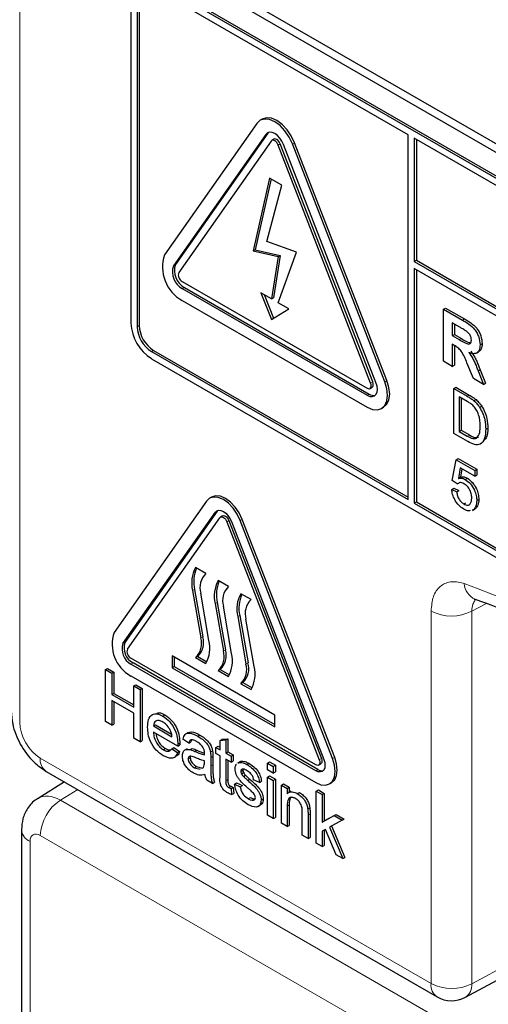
# Paper-space layout 'Blatt2' of a CAD drawing. Header units: millimetres. Extents: x 5 to 418, y 2 to 292.
# Tile 22 of 103: x 116.44 to 119.12, y 181.94 to 187.59. Entities that reach past the tile are written whole.
import ezdxf

# ---------------------------------------------------------------- set-up
doc = ezdxf.new("R2010")
doc.units = ezdxf.units.MM

psp = doc.layouts.new('Blatt2')

# ---------------------------------------------------------------- linework, layer by layer
at = {"color": 7, "linetype": 'Continuous', "lineweight": 18}
for p, q in [((116.4354, 194.942), (116.4354, 183.5556)), ((117.8477, 186.9343), (117.8595, 186.9411)), ((117.9192, 186.8727), (117.931, 186.8795)), ((118.0008, 186.88), (118.0126, 186.8868)), ((117.3174, 186.1798), (117.3292, 186.1866)), ((117.3684, 186.0483), (117.3802, 186.0551)), ((118.977, 185.8674), (118.9888, 185.8742)), ((117.1092, 185.8297), (117.121, 185.8365)), ((118.9582, 185.7554), (118.97, 185.7622)), ((117.1917, 185.6868), (117.2035, 185.6936)), ((118.5312, 185.5131), (118.543, 185.5199)), ((118.4495, 185.5058), (118.4613, 185.5126)), ((118.4291, 185.4359), (118.4409, 185.4428)), ((119.0029, 185.4305), (119.0147, 185.4373)), ((119.0041, 185.2011), (119.0159, 185.2079)), ((117.5582, 184.7641), (117.57, 184.7709)), ((117.6246, 184.7088), (117.6363, 184.7156)), ((117.7011, 184.7157), (117.7129, 184.7225)), ((117.4391, 184.3206), (117.4273, 184.3138)), ((117.5687, 184.2458), (117.557, 184.239)), ((119.1135, 184.2404), (119.0301, 184.1953)), ((117.6984, 184.171), (117.6866, 184.1642)), ((118.7965, 182.0565), (118.7965, 184.1965)), ((119.0301, 184.1953), (119.0301, 182.0553)), ((117.4863, 184.0485), (117.4745, 184.0417)), ((117.0279, 184.0096), (117.0397, 184.0164)), ((117.6159, 183.9737), (117.6042, 183.9669)), ((117.0738, 183.8912), (117.0856, 183.898)), ((117.7456, 183.8989), (117.7338, 183.8921)), ((117.4404, 183.3901), (117.4522, 183.3969)), ((116.5532, 183.3515), (118.7965, 182.0565)), ((117.5319, 183.3535), (117.5437, 183.3603)), ((117.5319, 183.3067), (117.5437, 183.3135)), ((118.1549, 183.342), (118.1667, 183.3488)), ((118.2314, 183.3488), (118.2432, 183.3556)), ((118.1345, 183.2789), (118.1463, 183.2857)), ((117.6184, 183.2219), (117.6301, 183.2287)), ((116.7682, 183.1711), (116.6692, 183.1099)), ((116.6692, 183.1099), (118.9828, 181.7742)), ((117.9707, 183.0757), (117.9825, 183.0825)), ((118.0904, 183.0232), (118.1021, 183.03)), ((116.4945, 182.8729), (116.4945, 180.5968)), ((118.8081, 181.6053), (116.5534, 182.9069)), ((119.0301, 182.0553), (119.6546, 182.3911))]:
    psp.add_line(p, q, dxfattribs=at)
at = {"color": 7, "linetype": 'Continuous', "lineweight": 25}
for p, q in [((117.2161, 188.0076), (123.1086, 184.6059)), ((117.174, 187.9833), (123.1255, 184.5476)), ((123.0842, 184.4217), (117.1917, 187.8234)), ((118.6648, 186.9322), (117.1917, 187.7826)), ((123.096, 184.4285), (117.2035, 187.8302)), ((117.0738, 187.7554), (117.0738, 185.8501)), ((117.1092, 187.735), (117.1092, 185.8297)), ((117.121, 187.7418), (117.121, 185.8365)), ((117.7967, 186.9978), (117.2664, 186.2433)), ((117.8272, 187.022), (117.8155, 187.0152)), ((117.8477, 186.9343), (117.3174, 186.1798)), ((117.8595, 186.9411), (117.3292, 186.1866)), ((117.8634, 186.9457), (117.8595, 186.9411)), ((117.8784, 186.8963), (117.348, 186.1417)), ((117.8939, 186.9065), (117.8821, 186.8997)), ((118.4613, 185.5126), (117.931, 186.8795)), ((118.5312, 185.5131), (118.0008, 186.88)), ((118.543, 185.5199), (118.0126, 186.8868)), ((118.6648, 184.8364), (118.6648, 186.9322)), ((118.7002, 186.9118), (118.7002, 186.2042)), ((123.0842, 184.3809), (118.7002, 186.9118)), ((118.712, 186.905), (118.712, 186.211)), ((118.4495, 185.5058), (117.9192, 186.8727)), ((118.4801, 185.5086), (117.9498, 186.8754)), ((117.8693, 186.6837), (117.7748, 186.2648)), ((117.8784, 186.6785), (117.7866, 186.2716)), ((117.9395, 186.6432), (117.8693, 186.6837)), ((117.8544, 186.3189), (117.9395, 186.6432)), ((118.0242, 186.2577), (117.8544, 186.3189)), ((117.7748, 186.2648), (117.7866, 186.2716)), ((117.7748, 186.2648), (117.9192, 186.2325)), ((117.7866, 186.2716), (117.931, 186.2393)), ((117.9192, 185.9671), (118.0242, 186.2577)), ((117.9192, 186.2325), (117.8806, 185.9894)), ((117.931, 186.2393), (117.8924, 185.9962)), ((117.9192, 186.2325), (117.931, 186.2393)), ((118.7002, 186.2042), (118.712, 186.211)), ((118.7002, 186.2042), (123.1667, 183.6257)), ((118.712, 186.211), (123.1667, 183.6393)), ((123.1667, 183.5849), (118.7002, 186.1634)), ((118.7002, 186.1634), (118.7002, 184.816)), ((118.712, 186.1566), (118.712, 184.8228)), ((117.3684, 186.0891), (118.4291, 185.4768)), ((117.3684, 186.0483), (118.4291, 185.4359)), ((117.3802, 186.0551), (118.4409, 185.4428)), ((117.3684, 185.9802), (118.4291, 185.3679)), ((117.8806, 185.9894), (117.8197, 186.0245)), ((117.8197, 186.0245), (117.8806, 185.8709)), ((117.8385, 186.0137), (117.8922, 185.8781)), ((117.8806, 185.9894), (117.8924, 185.9962)), ((117.8806, 185.8709), (117.9801, 185.9319)), ((117.9801, 185.9319), (117.9192, 185.9671)), ((118.8682, 185.9302), (118.88, 185.937)), ((118.8682, 185.6308), (118.8682, 185.9302)), ((118.8682, 185.9302), (118.977, 185.8674)), ((118.88, 185.937), (118.9888, 185.8742)), ((118.9604, 185.827), (118.918, 185.8515)), ((118.918, 185.8515), (118.918, 185.7786)), ((118.9298, 185.8447), (118.9298, 185.7854)), ((118.918, 185.7786), (118.9298, 185.7854)), ((118.918, 185.7786), (118.9582, 185.7554)), ((118.9298, 185.7854), (118.97, 185.7622)), ((117.2035, 185.6936), (118.6648, 184.85)), ((118.9292, 185.7222), (118.918, 185.7287)), ((118.918, 185.7287), (118.918, 185.602)), ((118.9298, 185.7218), (118.9298, 185.6088)), ((119.0776, 185.7264), (119.0894, 185.7332)), ((117.1917, 185.6868), (118.6648, 184.8364)), ((117.1917, 185.646), (123.0842, 182.2443)), ((119.057, 185.678), (119.0702, 185.6857)), ((118.918, 185.602), (118.8682, 185.6308)), ((118.918, 185.602), (118.9298, 185.6088)), ((119.0393, 185.532), (119.0024, 185.6213)), ((119.0661, 185.5758), (119.0779, 185.5826)), ((119.0661, 185.5758), (119.0975, 185.4984)), ((119.0779, 185.5826), (119.1093, 185.5052)), ((119.0975, 185.4984), (119.0393, 185.532)), ((118.4458, 185.4751), (118.4576, 185.4819)), ((118.9263, 185.4747), (118.9381, 185.4815)), ((118.9263, 185.2162), (118.9263, 185.4747)), ((118.9263, 185.4747), (119.0029, 185.4305)), ((118.9381, 185.4815), (119.0147, 185.4373)), ((119.0975, 185.4984), (119.1093, 185.5052)), ((119.0033, 185.4005), (118.9579, 185.4267)), ((118.9579, 185.4267), (118.9579, 185.2278)), ((118.9697, 185.4199), (118.9697, 185.2346)), ((119.0425, 185.404), (119.0543, 185.4108)), ((118.5124, 185.3597), (118.5242, 185.3665)), ((119.075, 185.3667), (119.0868, 185.3735)), ((119.1101, 185.2408), (119.1219, 185.2476)), ((119.0066, 185.1699), (118.9263, 185.2162)), ((118.9579, 185.2278), (118.9697, 185.2346)), ((118.9579, 185.2278), (119.0041, 185.2011)), ((118.9697, 185.2346), (119.0159, 185.2079)), ((118.9407, 185.0653), (118.9525, 185.0721)), ((118.9525, 185.0721), (119.0587, 185.0108)), ((118.9177, 184.946), (118.9407, 185.0653)), ((118.9407, 185.0653), (119.0469, 185.004)), ((118.9642, 185.0186), (118.9528, 184.9582)), ((119.0469, 184.9709), (118.9642, 185.0186)), ((118.9736, 185.0132), (118.9646, 184.965)), ((119.0469, 185.004), (119.0587, 185.0108)), ((119.0587, 185.0108), (119.0587, 184.9777)), ((118.9528, 184.9582), (118.9646, 184.965)), ((118.9927, 184.9524), (119.0045, 184.9592)), ((119.0469, 185.004), (119.0469, 184.9709)), ((119.0469, 184.9709), (119.0587, 184.9777)), ((118.9149, 184.8946), (118.9267, 184.9014)), ((118.9464, 184.9261), (118.9177, 184.946)), ((118.9267, 184.9014), (118.9554, 184.8881)), ((118.9464, 184.9261), (118.9582, 184.9329)), ((117.5368, 184.8509), (117.525, 184.8441)), ((118.9149, 184.8946), (118.9436, 184.8813)), ((118.9436, 184.8813), (118.9554, 184.8881)), ((117.5072, 184.8276), (116.9769, 184.0731)), ((118.7002, 184.816), (118.712, 184.8228)), ((118.7002, 184.816), (123.0842, 182.2851)), ((118.712, 184.8228), (123.096, 182.2919)), ((118.9846, 184.8112), (118.9964, 184.818)), ((119.0413, 184.7801), (119.0531, 184.7869)), ((119.0584, 184.8308), (119.0702, 184.8376)), ((117.0279, 184.0096), (117.5582, 184.7641)), ((117.0397, 184.0164), (117.57, 184.7709)), ((117.0534, 183.9778), (117.5837, 184.7324)), ((117.57, 184.7709), (117.573, 184.7746)), ((117.5993, 184.7427), (117.5875, 184.7359)), ((119.0331, 184.7742), (119.0464, 184.7819)), ((119.0413, 184.7801), (119.0334, 184.7776)), ((117.6246, 184.7088), (118.1549, 183.342)), ((117.6363, 184.7156), (118.1667, 183.3488)), ((117.6501, 184.7111), (118.1804, 183.3442)), ((118.2314, 183.3488), (117.7011, 184.7157)), ((118.2432, 183.3556), (117.7129, 184.7225)), ((117.504, 184.4118), (117.4451, 184.4458)), ((117.6336, 184.3369), (117.5747, 184.371)), ((117.4273, 184.3138), (117.4745, 184.0417)), ((117.4391, 184.3206), (117.4863, 184.0485)), ((117.5217, 184.0266), (117.4745, 184.2987)), ((117.7632, 184.2621), (117.7043, 184.2961)), ((117.557, 184.239), (117.6042, 183.9669)), ((117.5687, 184.2458), (117.6159, 183.9737)), ((117.6513, 183.9518), (117.6042, 184.2239)), ((117.6866, 184.1642), (117.7338, 183.8921)), ((117.6984, 184.171), (117.7456, 183.8989)), ((117.781, 183.8769), (117.7338, 184.149)), ((117.8988, 183.5987), (117.3095, 183.9389)), ((117.3095, 183.9389), (117.3095, 183.8708)), ((117.4568, 183.9355), (117.4451, 183.9287)), ((117.4568, 183.9355), (117.5099, 183.9048)), ((118.1345, 183.3129), (117.0738, 183.9252)), ((118.1345, 183.2789), (117.0738, 183.8912)), ((118.1463, 183.2857), (117.0856, 183.898)), ((117.3213, 183.932), (117.3213, 183.8776)), ((117.4451, 183.9287), (117.504, 183.8946)), ((116.927, 183.8603), (116.9387, 183.8671)), ((116.927, 183.5609), (116.927, 183.8603)), ((116.927, 183.8603), (116.9635, 183.8392)), ((116.9387, 183.8671), (116.9753, 183.846)), ((116.9635, 183.8392), (116.9753, 183.846)), ((116.9635, 183.8392), (116.9635, 183.7164)), ((116.9753, 183.846), (116.9753, 183.7232)), ((117.0738, 183.8232), (118.1345, 183.2108)), ((117.3213, 183.8776), (117.3095, 183.8708)), ((117.3095, 183.8708), (117.8988, 183.5306)), ((117.3213, 183.8776), (117.8988, 183.5442)), ((117.5865, 183.8606), (117.5747, 183.8538)), ((117.5747, 183.8538), (117.6336, 183.8198)), ((117.5865, 183.8606), (117.6396, 183.83)), ((117.0898, 183.7663), (117.1016, 183.7731)), ((117.0898, 183.7663), (117.1264, 183.7452)), ((117.0898, 183.6434), (117.0898, 183.7663)), ((117.1016, 183.7731), (117.1382, 183.752)), ((117.7161, 183.7858), (117.7043, 183.779)), ((117.7043, 183.779), (117.7632, 183.745)), ((117.7161, 183.7858), (117.7692, 183.7551)), ((116.9635, 183.7164), (116.9753, 183.7232)), ((116.9635, 183.7164), (117.0898, 183.6434)), ((116.9753, 183.7232), (117.0898, 183.6571)), ((117.1264, 183.7452), (117.1382, 183.752)), ((117.1264, 183.7452), (117.1264, 183.4458)), ((117.1382, 183.752), (117.1382, 183.4526)), ((117.0898, 183.6089), (116.9635, 183.6818)), ((116.9635, 183.6818), (116.9635, 183.5398)), ((116.9753, 183.675), (116.9753, 183.5466)), ((117.0898, 183.4669), (117.0898, 183.6089)), ((117.2572, 183.5929), (117.269, 183.5997)), ((117.8988, 183.5306), (117.8988, 183.5987)), ((116.9635, 183.5398), (116.927, 183.5609)), ((116.9635, 183.5398), (116.9753, 183.5466)), ((117.2029, 183.536), (117.2146, 183.5428)), ((117.2146, 183.5428), (117.3065, 183.4898)), ((117.2029, 183.536), (117.3092, 183.4746)), ((117.3423, 183.4209), (117.2029, 183.5014)), ((117.4014, 183.4983), (117.3882, 183.4907)), ((117.4582, 183.4768), (117.47, 183.4836)), ((117.1264, 183.4458), (117.0898, 183.4669)), ((117.1264, 183.4458), (117.1382, 183.4526)), ((117.3423, 183.4209), (117.3541, 183.4277)), ((117.3425, 183.4307), (117.3542, 183.4375)), ((117.4056, 183.4381), (117.3724, 183.4611)), ((117.4056, 183.4381), (117.4174, 183.4449)), ((117.4223, 183.4557), (117.4174, 183.4449)), ((117.5851, 183.453), (117.5969, 183.4598)), ((117.5851, 183.453), (117.6184, 183.4557)), ((117.5851, 183.3998), (117.5851, 183.453)), ((117.5969, 183.4598), (117.6301, 183.4625)), ((117.6184, 183.4557), (117.6301, 183.4625)), ((117.6184, 183.4557), (117.6184, 183.3806)), ((117.6301, 183.4625), (117.6301, 183.3874)), ((117.2595, 183.3997), (117.2712, 183.4065)), ((117.3089, 183.4057), (117.3206, 183.4125)), ((117.3089, 183.4057), (117.3414, 183.3831)), ((117.3206, 183.4125), (117.3532, 183.3899)), ((117.3414, 183.3831), (117.3532, 183.3899)), ((117.3964, 183.4055), (117.3831, 183.3978)), ((117.4131, 183.4003), (117.4249, 183.4071)), ((117.5303, 183.3872), (117.5421, 183.394)), ((117.5618, 183.4132), (117.5736, 183.42)), ((117.5618, 183.3786), (117.5618, 183.4132)), ((117.5618, 183.4132), (117.5851, 183.3998)), ((117.5851, 183.3652), (117.5618, 183.3786)), ((117.5736, 183.42), (117.5851, 183.4134)), ((117.6184, 183.3806), (117.6301, 183.3874)), ((117.6184, 183.3806), (117.6483, 183.3633)), ((117.6301, 183.3874), (117.6601, 183.3701)), ((117.6483, 183.3633), (117.6601, 183.3701)), ((117.6601, 183.3701), (117.6601, 183.3355)), ((117.3208, 183.3545), (117.334, 183.3621)), ((117.4023, 183.3467), (117.4141, 183.3535)), ((117.4952, 183.3253), (117.4954, 183.3364)), ((117.5319, 183.3535), (117.5319, 183.3067)), ((117.5437, 183.3603), (117.5437, 183.3135)), ((117.5851, 183.2424), (117.5851, 183.3652)), ((117.6483, 183.3287), (117.6184, 183.346)), ((117.6184, 183.346), (117.6184, 183.2219)), ((117.6301, 183.3392), (117.6301, 183.2287)), ((117.6483, 183.3633), (117.6483, 183.3287)), ((117.6483, 183.3287), (117.6601, 183.3355)), ((117.6985, 183.3308), (117.6853, 183.3232)), ((117.6875, 183.3228), (117.6924, 183.3263)), ((117.6924, 183.3263), (117.7041, 183.3331)), ((117.6993, 183.3296), (117.7041, 183.3331)), ((117.7387, 183.3149), (117.7505, 183.3217)), ((117.8577, 183.323), (117.8695, 183.3298)), ((117.8577, 183.323), (117.8909, 183.3038)), ((117.8577, 183.2846), (117.8577, 183.323)), ((117.8695, 183.3298), (117.9027, 183.3106)), ((118.1511, 183.3113), (118.1629, 183.3181)), ((116.5877, 183.2752), (118.831, 181.9802)), ((117.4386, 183.2962), (117.4504, 183.303)), ((117.4386, 183.2962), (117.4713, 183.2873)), ((117.4504, 183.303), (117.4831, 183.2941)), ((117.4817, 183.293), (117.4903, 183.2978)), ((117.7048, 183.275), (117.7166, 183.2818)), ((117.7083, 183.2615), (117.72, 183.2683)), ((117.8909, 183.2654), (117.8577, 183.2846)), ((117.8909, 183.3038), (117.9027, 183.3106)), ((117.8909, 183.3038), (117.8909, 183.2654)), ((117.8909, 183.2654), (117.9027, 183.2722)), ((117.9027, 183.3106), (117.9027, 183.2722)), ((116.6931, 183.2144), (116.5412, 183.1204)), ((117.5419, 183.2059), (117.5087, 183.2251)), ((117.5419, 183.2059), (117.5537, 183.2127)), ((117.6682, 183.2021), (117.68, 183.2089)), ((117.6682, 183.2021), (117.7015, 183.1867)), ((117.68, 183.2089), (117.7132, 183.1935)), ((117.7192, 183.2464), (117.731, 183.2532)), ((117.7444, 183.2235), (117.7561, 183.2303)), ((117.8111, 183.2117), (117.7779, 183.227)), ((117.8111, 183.2117), (117.8229, 183.2185)), ((117.8577, 183.2424), (117.8695, 183.2492)), ((117.8577, 183.0236), (117.8577, 183.2424)), ((117.8577, 183.2424), (117.8909, 183.2232)), ((117.8695, 183.2492), (117.9027, 183.23)), ((117.8909, 183.2232), (117.9027, 183.23)), ((117.8909, 183.2232), (117.8909, 183.0044)), ((117.9027, 183.23), (117.9027, 183.0112)), ((117.9375, 183.1963), (117.9492, 183.2032)), ((117.9492, 183.2032), (117.9825, 183.184)), ((118.2136, 183.203), (118.2254, 183.2098)), ((117.6352, 183.1827), (117.647, 183.1895)), ((117.6483, 183.1762), (117.6601, 183.183)), ((117.6483, 183.1762), (117.6516, 183.142)), ((117.6516, 183.142), (117.6634, 183.1488)), ((117.6601, 183.183), (117.6634, 183.1488)), ((117.7015, 183.1867), (117.7132, 183.1935)), ((117.9375, 182.9776), (117.9375, 183.1963)), ((117.9375, 183.1963), (117.9707, 183.1772)), ((117.9707, 183.1772), (117.9825, 183.184)), ((117.9707, 183.1772), (117.9707, 183.1466)), ((117.9915, 183.161), (117.9783, 183.1533)), ((117.9825, 183.184), (117.9825, 183.1558)), ((118.0284, 183.1477), (118.0402, 183.1545)), ((118.1375, 183.1615), (118.1493, 183.1683)), ((118.1375, 182.8621), (118.1375, 183.1615)), ((118.1375, 183.1615), (118.1707, 183.1423)), ((118.1493, 183.1683), (118.1825, 183.1491)), ((118.1707, 183.1423), (118.1825, 183.1491)), ((118.1825, 183.1491), (118.1825, 182.9903)), ((117.7473, 183.1181), (117.759, 183.1249)), ((117.8211, 183.1105), (117.8329, 183.1173)), ((118.1707, 183.1423), (118.1707, 182.9835)), ((117.8031, 183.0733), (117.8164, 183.081)), ((117.9707, 183.0757), (117.9707, 182.9584)), ((117.9825, 183.0825), (117.9825, 182.9652)), ((118.0571, 182.9085), (118.0571, 183.0391)), ((118.0886, 183.06), (118.1004, 183.0668)), ((117.8909, 183.0044), (117.8577, 183.0236)), ((117.8909, 183.0044), (117.9027, 183.0112)), ((117.9707, 182.9584), (117.9375, 182.9776)), ((118.0904, 183.0232), (118.0904, 182.8893)), ((118.1021, 183.03), (118.1021, 182.8961)), ((118.1707, 182.9835), (118.2402, 183.0216)), ((118.1707, 182.9835), (118.1825, 182.9903)), ((118.1825, 182.9903), (118.252, 183.0284)), ((118.2865, 182.9949), (118.2137, 182.9551)), ((118.2402, 183.0216), (118.252, 183.0284)), ((118.2402, 183.0216), (118.2865, 182.9949)), ((118.252, 183.0284), (118.2983, 183.0017)), ((118.2865, 182.9949), (118.2983, 183.0017)), ((116.4457, 182.941), (116.4457, 180.6648)), ((117.9707, 182.9584), (117.9825, 182.9652)), ((118.1898, 182.942), (118.1707, 182.9315)), ((118.1707, 182.9315), (118.1707, 182.8429)), ((118.1825, 182.938), (118.1825, 182.8497)), ((118.251, 182.7966), (118.1898, 182.942)), ((118.2137, 182.9551), (118.2898, 182.7742)), ((118.2256, 182.9616), (118.3016, 182.781)), ((118.0904, 182.8893), (118.0571, 182.9085)), ((118.0904, 182.8893), (118.1021, 182.8961)), ((118.1707, 182.8429), (118.1375, 182.8621)), ((118.1707, 182.8429), (118.1825, 182.8497)), ((118.2898, 182.7742), (118.251, 182.7966)), ((118.2898, 182.7742), (118.3016, 182.781)), ((118.9933, 181.9777), (119.6795, 182.3467))]:
    psp.add_line(p, q, dxfattribs=at)
at = {"color": 7, "linetype": 'Continuous', "lineweight": 25, "flags": 128}
for points in [[(118.0008, 186.88), (117.9821, 186.919), (117.9577, 186.9547), (117.9293, 186.9847), (117.8988, 187.007), (117.8683, 187.0199), (117.8399, 187.0227), (117.8154, 187.0152), (117.7967, 186.9978)], [(118.0126, 186.8868), (117.9939, 186.9258), (117.9695, 186.9615), (117.9411, 186.9915), (117.9106, 187.0138), (117.8801, 187.0267), (117.8516, 187.0295), (117.8272, 187.022)], [(117.9498, 186.8754), (117.9404, 186.8949), (117.9282, 186.9128), (117.914, 186.9278), (117.8988, 186.9389), (117.8835, 186.9454), (117.8693, 186.9468), (117.8571, 186.943), (117.8477, 186.9343)], [(117.9192, 186.8727), (117.9154, 186.8805), (117.9106, 186.8876), (117.9049, 186.8936), (117.8988, 186.8981), (117.8927, 186.9007), (117.887, 186.9012), (117.8821, 186.8997), (117.8784, 186.8963)], [(117.931, 186.8795), (117.9272, 186.8873), (117.9223, 186.8944), (117.9167, 186.9004), (117.9106, 186.9049), (117.9045, 186.9075), (117.8988, 186.908), (117.8939, 186.9065)], [(118.5242, 185.3665), (118.5242, 185.3665), (118.543, 185.3838), (118.5547, 185.4099), (118.5587, 185.4428), (118.5547, 185.4803), (118.543, 185.5199)], [(118.4291, 185.3679), (118.4596, 185.3549), (118.488, 185.3521), (118.5124, 185.3597), (118.5312, 185.377), (118.5429, 185.4031), (118.547, 185.436), (118.5429, 185.4735), (118.5312, 185.5131)], [(118.4291, 185.4359), (118.4444, 185.4295), (118.4586, 185.4281), (118.4708, 185.4318), (118.4801, 185.4405), (118.486, 185.4535), (118.488, 185.47), (118.486, 185.4887), (118.4801, 185.5086)], [(118.4291, 185.4768), (118.4352, 185.4742), (118.4409, 185.4736), (118.4458, 185.4751), (118.4495, 185.4786), (118.4519, 185.4838), (118.4527, 185.4904), (118.4519, 185.4979), (118.4495, 185.5058)], [(118.4576, 185.4819), (118.4576, 185.4819), (118.4613, 185.4854), (118.4637, 185.4906), (118.4645, 185.4972), (118.4637, 185.5047), (118.4613, 185.5126)], [(117.7011, 184.7157), (117.6833, 184.7527), (117.6601, 184.7867), (117.6331, 184.8152), (117.6042, 184.8363), (117.5752, 184.8486), (117.5482, 184.8513), (117.525, 184.8441), (117.5072, 184.8276)], [(117.7129, 184.7225), (117.6951, 184.7595), (117.6719, 184.7935), (117.6449, 184.822), (117.6159, 184.8431), (117.587, 184.8554), (117.56, 184.8581), (117.5368, 184.8509)], [(117.5582, 184.7641), (117.5667, 184.772), (117.5776, 184.7753), (117.5904, 184.7741), (117.6042, 184.7682), (117.6179, 184.7582), (117.6307, 184.7447), (117.6417, 184.7287), (117.6501, 184.7111)], [(117.5837, 184.7324), (117.5875, 184.7359), (117.5924, 184.7374), (117.5981, 184.7368), (117.6042, 184.7342), (117.6103, 184.7298), (117.6159, 184.7238), (117.6208, 184.7166), (117.6246, 184.7088)], [(117.5993, 184.7427), (117.6042, 184.7442), (117.6098, 184.7436), (117.6159, 184.741), (117.622, 184.7366), (117.6277, 184.7306), (117.6326, 184.7234), (117.6363, 184.7156)], [(118.1345, 183.2108), (118.1635, 183.1985), (118.1905, 183.1959), (118.2136, 183.203), (118.2314, 183.2195), (118.2426, 183.2442), (118.2464, 183.2755), (118.2426, 183.3112), (118.2314, 183.3488)], [(118.1804, 183.3442), (118.1857, 183.3264), (118.1875, 183.3095), (118.1857, 183.2947), (118.1804, 183.283), (118.172, 183.2752), (118.161, 183.2718), (118.1482, 183.2731), (118.1345, 183.2789)], [(118.1549, 183.342), (118.1572, 183.334), (118.1581, 183.3265), (118.1572, 183.3199), (118.1549, 183.3147), (118.1511, 183.3113), (118.1463, 183.3098), (118.1406, 183.3103), (118.1345, 183.3129)], [(118.1667, 183.3488), (118.169, 183.3408), (118.1698, 183.3333), (118.169, 183.3267), (118.1667, 183.3215), (118.1629, 183.3181), (118.1629, 183.3181)], [(118.2254, 183.2098), (118.2254, 183.2098), (118.2432, 183.2263), (118.2544, 183.251), (118.2582, 183.2823), (118.2544, 183.318), (118.2432, 183.3556)]]:
    psp.add_lwpolyline(points, dxfattribs=at)
at = {"color": 7, "linetype": 'Continuous', "lineweight": 25}
for centre, radius, start, end in [((117.4743, 186.1726), 0.2196, 161.2216, 241.1898), ((117.4214, 186.1444), 0.1098, 161.2216, 241.1898), ((117.4331, 186.1512), 0.1098, 161.2216, 241.1898), ((117.3896, 186.1276), 0.0439, 161.2216, 241.1898), ((117.3297, 185.8618), 0.2561, 182.6055, 237.3945), ((117.2883, 185.8379), 0.1793, 182.6055, 237.3945), ((117.3001, 185.8447), 0.1793, 182.6055, 237.3945), ((118.4663, 185.4796), 0.0448, 235.4104, 282.8071), ((117.6074, 184.3568), 0.1852, 151.2773, 193.423), ((117.6273, 184.3639), 0.1931, 156.0065, 192.9449), ((117.582, 184.3311), 0.1122, 134.0193, 196.7705), ((117.7371, 184.282), 0.1852, 151.2773, 193.423), ((117.757, 184.2891), 0.1931, 156.0065, 192.9449), ((117.7116, 184.2563), 0.1122, 134.0193, 196.7705), ((117.8667, 184.2071), 0.1852, 151.2773, 193.423), ((117.8866, 184.2142), 0.1931, 156.0065, 192.9449), ((117.8412, 184.1814), 0.1122, 134.0193, 196.7705), ((117.1743, 184.0059), 0.2086, 161.2216, 241.1898), ((117.3789, 184.0162), 0.1122, 314.0193, 16.7705), ((117.1214, 183.9778), 0.0988, 161.2216, 241.1898), ((117.1332, 183.9846), 0.0988, 161.2216, 241.1898), ((117.3671, 184.0093), 0.1122, 314.0193, 16.7705), ((117.3416, 183.9836), 0.1852, 331.2773, 13.423), ((117.095, 183.9637), 0.0439, 161.2216, 241.1898), ((117.4967, 183.9345), 0.1122, 314.0193, 16.7705), ((117.5085, 183.9413), 0.1122, 314.0193, 16.7705), ((117.4712, 183.9088), 0.1852, 331.2773, 13.423), ((117.6263, 183.8597), 0.1122, 314.0193, 16.7705), ((117.6381, 183.8665), 0.1122, 314.0193, 16.7705), ((117.6009, 183.834), 0.1852, 331.2773, 13.423), ((118.1693, 183.3192), 0.0406, 235.5354, 281.5607), ((118.9143, 182.1245), 0.1667, 240.0027, 298.2656)]:
    psp.add_arc(centre, radius, start, end, dxfattribs=at)
at = {"color": 7, "linetype": 'Continuous', "lineweight": 18}
for centre, radius, start, end in [((116.2208, 176.8764), 7.9725, 50.30384, 69.70154), ((119.0905, 184.3602), 0.1042, 183.5375, 246.7046), ((118.9145, 184.4246), 0.2568, 242.6565, 296.7662), ((116.6327, 183.3415), 0.0801, 172.814, 235.8738), ((116.8099, 182.8951), 0.2568, 123.2297, 177.3477), ((116.5255, 182.9467), 0.08, 184.0936, 247.1944), ((118.8759, 182.0465), 0.0801, 172.814, 235.8738), ((118.9145, 182.2846), 0.2568, 242.6565, 296.7662), ((118.947, 182.0473), 0.0835, 303.6566, 5.5302)]:
    psp.add_arc(centre, radius, start, end, dxfattribs=at)
for centre, major_axis, ratio, start_param, end_param in [((116.5533, 183.4876), (-0.0833, 0.1443), 0.577557, 0.785632, 2.356124), ((116.6713, 182.9069), (-0.1293, 0.214), 0.577285, 5.486388, 6.284613), ((116.5534, 182.8389), (-0.0417, 0.0722), 0.577206, 5.498021, 7.068512)]:
    psp.add_ellipse(centre, major_axis=major_axis, ratio=ratio, start_param=start_param, end_param=end_param, dxfattribs=at)
at = {"color": 7, "linetype": 'Continuous', "lineweight": 25}
for points, knots in [([(118.977, 185.8674), (118.9888, 185.8604), (119.0122, 185.8464), (119.0423, 185.8219), (119.0605, 185.7934), (119.0741, 185.7628), (119.0762, 185.7409), (119.0776, 185.7264)], [0, 0, 0, 0, 0.251138, 0.500538, 0.625743, 0.751054, 1, 1, 1, 1]), ([(118.9888, 185.8742), (119.0005, 185.8672), (119.024, 185.8532), (119.054, 185.8287), (119.0723, 185.8002), (119.0858, 185.7696), (119.088, 185.7477), (119.0894, 185.7332)], [0, 0, 0, 0, 0.251138, 0.500538, 0.625743, 0.751054, 1, 1, 1, 1]), ([(119, 185.8032), (118.9927, 185.8078), (118.9795, 185.8161), (118.9662, 185.8237), (118.9604, 185.827)], [0, 0, 0, 0, 0.559921, 1, 1, 1, 1]), ([(119.0277, 185.7525), (119.0274, 185.7576), (119.0267, 185.7677), (119.0172, 185.788), (119.0066, 185.7974), (119, 185.8032)], [0, 0, 0, 0, 0.281084, 0.561281, 1, 1, 1, 1]), ([(118.9582, 185.7554), (118.9729, 185.7463), (118.9912, 185.735), (119.0126, 185.7293), (119.0215, 185.7321), (119.027, 185.7402), (119.0275, 185.7484), (119.0277, 185.7525)], [0, 0, 0, 0, 0.500908, 0.625718, 0.750365, 0.875021, 1, 1, 1, 1]), ([(118.97, 185.7622), (118.9848, 185.7525), (119.0024, 185.7411), (119.0187, 185.7381), (119.0213, 185.7376)], [0, 0, 0, 0, 0.846639, 1, 1, 1, 1]), ([(119.0024, 185.6213), (118.993, 185.6448), (118.9801, 185.6776), (118.9502, 185.7104), (118.9362, 185.7183), (118.9292, 185.7222)], [0, 0, 0, 0, 0.560986, 0.779305, 1, 1, 1, 1]), ([(119.0776, 185.7264), (119.0767, 185.7153), (119.075, 185.6932), (119.0582, 185.6756), (119.0356, 185.6736), (119.0203, 185.6789), (119.0126, 185.6815)], [0, 0, 0, 0, 0.279943, 0.558974, 0.779184, 1, 1, 1, 1]), ([(119.0244, 185.6883), (119.0323, 185.6773), (119.0453, 185.6591), (119.0586, 185.6308), (119.0686, 185.6067), (119.0748, 185.5906), (119.0779, 185.5826)], [0, 0, 0, 0, 0.339561, 0.5595734, 0.7797778, 1, 1, 1, 1]), ([(119.0894, 185.7332), (119.0887, 185.7217), (119.0875, 185.7005), (119.0752, 185.691), (119.0695, 185.6867)], [0, 0, 0, 0, 0.537571, 1, 1, 1, 1]), ([(119.0126, 185.6815), (119.0205, 185.6705), (119.0335, 185.6523), (119.0468, 185.6239), (119.0568, 185.5999), (119.063, 185.5838), (119.0661, 185.5758)], [0, 0, 0, 0, 0.339561, 0.5595734, 0.7797778, 1, 1, 1, 1]), ([(119.0029, 185.4305), (119.0104, 185.4262), (119.0236, 185.4185), (119.0367, 185.4084), (119.0425, 185.404)], [0, 0, 0, 0, 0.560174, 1, 1, 1, 1]), ([(119.0147, 185.4373), (119.0221, 185.433), (119.0354, 185.4253), (119.0485, 185.4152), (119.0543, 185.4108)], [0, 0, 0, 0, 0.560174, 1, 1, 1, 1]), ([(119.0543, 185.4108), (119.0609, 185.4047), (119.0727, 185.394), (119.0825, 185.3797), (119.0868, 185.3735)], [0, 0, 0, 0, 0.559847, 1, 1, 1, 1]), ([(119.0403, 185.3738), (119.0335, 185.3796), (119.0214, 185.3901), (119.0088, 185.3973), (119.0033, 185.4005)], [0, 0, 0, 0, 0.559255, 1, 1, 1, 1]), ([(119.0785, 185.2596), (119.0775, 185.2807), (119.0761, 185.3101), (119.0582, 185.3513), (119.0463, 185.3663), (119.0403, 185.3738)], [0, 0, 0, 0, 0.55915, 0.78004, 1, 1, 1, 1]), ([(119.0425, 185.404), (119.0491, 185.3979), (119.061, 185.3872), (119.0707, 185.3729), (119.075, 185.3667)], [0, 0, 0, 0, 0.559847, 1, 1, 1, 1]), ([(119.075, 185.3667), (119.0816, 185.355), (119.0948, 185.3316), (119.1076, 185.2874), (119.1091, 185.2584), (119.1101, 185.2408)], [0, 0, 0, 0, 0.279769, 0.559929, 1, 1, 1, 1]), ([(119.0868, 185.3735), (119.0934, 185.3618), (119.1066, 185.3384), (119.1194, 185.2942), (119.1209, 185.2652), (119.1219, 185.2476)], [0, 0, 0, 0, 0.279769, 0.559929, 1, 1, 1, 1]), ([(119.1101, 185.2408), (119.1089, 185.2225), (119.1067, 185.1862), (119.0839, 185.1507), (119.0452, 185.1494), (119.0195, 185.163), (119.0066, 185.1699)], [0, 0, 0, 0, 0.28084, 0.559952, 0.779068, 1, 1, 1, 1]), ([(119.057, 185.1889), (119.0645, 185.1989), (119.0779, 185.2168), (119.0783, 185.2465), (119.0785, 185.2596)], [0, 0, 0, 0, 0.5574522, 1, 1, 1, 1]), ([(119.1219, 185.2476), (119.1215, 185.2283), (119.1209, 185.1987), (119.1065, 185.1827), (119.1014, 185.177)], [0, 0, 0, 0, 0.648204, 1, 1, 1, 1]), ([(119.0041, 185.2011), (119.015, 185.1949), (119.0343, 185.1837), (119.0501, 185.1873), (119.057, 185.1889)], [0, 0, 0, 0, 0.561861, 1, 1, 1, 1]), ([(119.0159, 185.2079), (119.0267, 185.2017), (119.0461, 185.1905), (119.0618, 185.1941), (119.0688, 185.1957)], [0, 0, 0, 0, 0.561861, 1, 1, 1, 1]), ([(118.9528, 184.9582), (118.9596, 184.9597), (118.9717, 184.9623), (118.9863, 184.9555), (118.9927, 184.9524)], [0, 0, 0, 0, 0.559939, 1, 1, 1, 1]), ([(118.9646, 184.965), (118.9713, 184.9665), (118.9835, 184.9691), (118.9981, 184.9623), (119.0045, 184.9592)], [0, 0, 0, 0, 0.559939, 1, 1, 1, 1]), ([(119.0045, 184.9592), (119.0147, 184.9518), (119.0352, 184.9369), (119.0569, 184.9007), (119.0686, 184.8664), (119.0697, 184.8472), (119.0702, 184.8376)], [0, 0, 0, 0, 0.27917, 0.558797, 0.779169, 1, 1, 1, 1]), ([(118.9848, 184.9272), (118.9805, 184.9293), (118.9721, 184.9337), (118.9605, 184.9354), (118.9554, 184.9315), (118.953, 184.9298)], [0, 0, 0, 0, 0.353598, 0.706329, 1, 1, 1, 1]), ([(119.0297, 184.8454), (119.0292, 184.8538), (119.0283, 184.8705), (119.0177, 184.8969), (119.0013, 184.9165), (118.9903, 184.9236), (118.9848, 184.9272)], [0, 0, 0, 0, 0.280653, 0.559595, 0.77929, 1, 1, 1, 1]), ([(118.9927, 184.9524), (119.0029, 184.945), (119.0235, 184.9301), (119.0451, 184.8939), (119.0568, 184.8596), (119.0579, 184.8404), (119.0584, 184.8308)], [0, 0, 0, 0, 0.27917, 0.558797, 0.779169, 1, 1, 1, 1]), ([(118.9844, 184.7815), (118.9746, 184.7881), (118.9551, 184.8012), (118.9321, 184.8335), (118.9185, 184.8662), (118.9161, 184.8851), (118.9149, 184.8946)], [0, 0, 0, 0, 0.28007, 0.559249, 0.779432, 1, 1, 1, 1]), ([(118.9436, 184.8813), (118.9448, 184.8739), (118.9471, 184.8591), (118.9568, 184.8372), (118.9706, 184.8205), (118.9799, 184.8143), (118.9846, 184.8112)], [0, 0, 0, 0, 0.280714, 0.559926, 0.779622, 1, 1, 1, 1]), ([(118.9846, 184.8112), (118.992, 184.8079), (119.0066, 184.8012), (119.0218, 184.81), (119.0288, 184.8261), (119.0294, 184.839), (119.0297, 184.8454)], [0, 0, 0, 0, 0.2795388, 0.5582516, 0.7788844, 1, 1, 1, 1]), ([(119.0584, 184.8308), (119.0576, 184.819), (119.0562, 184.7978), (119.0458, 184.7855), (119.0413, 184.7801)], [0, 0, 0, 0, 0.559726, 1, 1, 1, 1]), ([(119.0702, 184.8376), (119.0694, 184.8258), (119.068, 184.8046), (119.0576, 184.7923), (119.0531, 184.7869)], [0, 0, 0, 0, 0.559726, 1, 1, 1, 1]), ([(119.0205, 184.7735), (119.018, 184.7724), (119.0081, 184.7682), (118.9945, 184.7758), (118.9844, 184.7815)], [0, 0, 0, 0, 0.258464, 1, 1, 1, 1]), ([(119.0435, 184.2661), (119.0434, 184.2661), (119.0402, 184.2652), (119.0457, 184.2644), (119.0512, 184.2635)], [0, 0, 0, 0, 0.006192, 1, 1, 1, 1]), ([(119.0494, 184.2644), (119.1287, 184.2356), (119.3592, 184.1516), (119.7465, 183.9777), (120.2103, 183.7293), (120.6749, 183.4371), (121.0472, 183.1703), (121.263, 182.9991), (121.3263, 182.9489)], [0, 0, 0, 0, 0.106109, 0.308603, 0.511101, 0.713584, 0.916095, 1, 1, 1, 1]), ([(116.3866, 183.6236), (116.3883, 183.5981), (116.3928, 183.5333), (116.4349, 183.4285), (116.5044, 183.3326), (116.5631, 183.2922), (116.5877, 183.2752)], [0, 0, 0, 0, 0.187821, 0.477899, 0.78076, 1, 1, 1, 1]), ([(117.1696, 183.5284), (117.1704, 183.5441), (117.1721, 183.5755), (117.1931, 183.6034), (117.2241, 183.6088), (117.2461, 183.5982), (117.2572, 183.5929)], [0, 0, 0, 0, 0.280748, 0.559775, 0.779666, 1, 1, 1, 1]), ([(117.225, 183.6103), (117.2288, 183.6113), (117.2416, 183.6144), (117.2576, 183.6058), (117.269, 183.5997)], [0, 0, 0, 0, 0.29546, 1, 1, 1, 1]), ([(117.269, 183.5997), (117.2827, 183.5899), (117.3102, 183.5704), (117.3395, 183.5214), (117.3526, 183.4757), (117.3537, 183.4502), (117.3542, 183.4375)], [0, 0, 0, 0, 0.279366, 0.558398, 0.778885, 1, 1, 1, 1]), ([(117.257, 183.5584), (117.2496, 183.562), (117.2348, 183.5691), (117.2169, 183.5662), (117.2055, 183.5545), (117.2037, 183.5421), (117.2029, 183.536)], [0, 0, 0, 0, 0.28019, 0.559728, 0.779642, 1, 1, 1, 1]), ([(117.297, 183.517), (117.2904, 183.5269), (117.2786, 183.5445), (117.2636, 183.5542), (117.257, 183.5584)], [0, 0, 0, 0, 0.558512, 1, 1, 1, 1]), ([(117.2572, 183.5929), (117.2709, 183.5831), (117.2984, 183.5636), (117.3277, 183.5146), (117.3408, 183.4689), (117.3419, 183.4434), (117.3425, 183.4307)], [0, 0, 0, 0, 0.279366, 0.558398, 0.778885, 1, 1, 1, 1]), ([(117.2589, 183.3654), (117.2449, 183.375), (117.217, 183.394), (117.1857, 183.4426), (117.1713, 183.4895), (117.1702, 183.5154), (117.1696, 183.5284)], [0, 0, 0, 0, 0.279952, 0.558661, 0.778994, 1, 1, 1, 1]), ([(117.2029, 183.5014), (117.2039, 183.4909), (117.2059, 183.47), (117.2198, 183.4382), (117.2392, 183.4134), (117.2527, 183.4042), (117.2595, 183.3997)], [0, 0, 0, 0, 0.280633, 0.559687, 0.779661, 1, 1, 1, 1]), ([(117.217, 183.4933), (117.2177, 183.4876), (117.2195, 183.4715), (117.2317, 183.445), (117.2509, 183.4202), (117.2645, 183.411), (117.2712, 183.4065)], [0, 0, 0, 0, 0.171818, 0.493083, 0.746331, 1, 1, 1, 1]), ([(117.3092, 183.4746), (117.3084, 183.4824), (117.3068, 183.4963), (117.3, 183.5107), (117.297, 183.517)], [0, 0, 0, 0, 0.560674, 1, 1, 1, 1]), ([(117.3724, 183.4611), (117.3754, 183.4713), (117.3815, 183.4915), (117.4143, 183.4991), (117.4415, 183.4853), (117.4582, 183.4768)], [0, 0, 0, 0, 0.28043, 0.559303, 1, 1, 1, 1]), ([(117.4024, 183.4962), (117.4085, 183.4988), (117.4272, 183.507), (117.4527, 183.4931), (117.47, 183.4836)], [0, 0, 0, 0, 0.3238372, 1, 1, 1, 1]), ([(117.47, 183.4836), (117.4873, 183.4726), (117.5115, 183.4572), (117.5363, 183.4199), (117.5402, 183.4027), (117.5421, 183.394)], [0, 0, 0, 0, 0.5592531, 0.7791951, 1, 1, 1, 1]), ([(117.3425, 183.4307), (117.3424, 183.4289), (117.3424, 183.4256), (117.3423, 183.4224), (117.3423, 183.4209)], [0, 0, 0, 0, 0.559999, 1, 1, 1, 1]), ([(117.3542, 183.4375), (117.3542, 183.4357), (117.3542, 183.4324), (117.3541, 183.4292), (117.3541, 183.4277)], [0, 0, 0, 0, 0.559999, 1, 1, 1, 1]), ([(117.4523, 183.4457), (117.4466, 183.4488), (117.4353, 183.4549), (117.4196, 183.4582), (117.41, 183.4502), (117.4071, 183.4422), (117.4056, 183.4381)], [0, 0, 0, 0, 0.280855, 0.559751, 0.7795, 1, 1, 1, 1]), ([(117.4868, 183.4142), (117.4808, 183.4217), (117.4701, 183.435), (117.4577, 183.4425), (117.4523, 183.4457)], [0, 0, 0, 0, 0.557871, 1, 1, 1, 1]), ([(117.4582, 183.4768), (117.4756, 183.4658), (117.4997, 183.4503), (117.5245, 183.4131), (117.5284, 183.3959), (117.5303, 183.3872)], [0, 0, 0, 0, 0.5592531, 0.7791951, 1, 1, 1, 1]), ([(117.3414, 183.3831), (117.3377, 183.3743), (117.3302, 183.3568), (117.3012, 183.3457), (117.275, 183.3579), (117.2589, 183.3654)], [0, 0, 0, 0, 0.280613, 0.560833, 1, 1, 1, 1]), ([(117.2595, 183.3997), (117.2652, 183.3967), (117.2766, 183.3909), (117.2962, 183.3891), (117.3041, 183.3994), (117.3089, 183.4057)], [0, 0, 0, 0, 0.281282, 0.561906, 1, 1, 1, 1]), ([(117.2712, 183.4065), (117.2771, 183.4033), (117.2873, 183.3978), (117.2963, 183.398), (117.3002, 183.3982)], [0, 0, 0, 0, 0.5684026, 1, 1, 1, 1]), ([(117.3532, 183.3899), (117.35, 183.3802), (117.3458, 183.3678), (117.3355, 183.3645), (117.3331, 183.3638)], [0, 0, 0, 0, 0.776004, 1, 1, 1, 1]), ([(117.3691, 183.3637), (117.3698, 183.3713), (117.3712, 183.3867), (117.3858, 183.4034), (117.4028, 183.4015), (117.4131, 183.4003)], [0, 0, 0, 0, 0.280458, 0.560983, 1, 1, 1, 1]), ([(117.4131, 183.4003), (117.4182, 183.3987), (117.4272, 183.3958), (117.4364, 183.3918), (117.4404, 183.3901)], [0, 0, 0, 0, 0.559918, 1, 1, 1, 1]), ([(117.4249, 183.4071), (117.4299, 183.4055), (117.439, 183.4026), (117.4482, 183.3986), (117.4522, 183.3969)], [0, 0, 0, 0, 0.559918, 1, 1, 1, 1]), ([(117.4404, 183.3901), (117.4508, 183.3856), (117.4693, 183.3776), (117.4873, 183.373), (117.4952, 183.371)], [0, 0, 0, 0, 0.560185, 1, 1, 1, 1]), ([(117.4522, 183.3969), (117.4626, 183.3923), (117.4774, 183.3858), (117.4918, 183.382), (117.4961, 183.3809)], [0, 0, 0, 0, 0.701958, 1, 1, 1, 1]), ([(117.4954, 183.3799), (117.4953, 183.3861), (117.495, 183.3971), (117.4893, 183.409), (117.4868, 183.4142)], [0, 0, 0, 0, 0.561903, 1, 1, 1, 1]), ([(117.4952, 183.371), (117.4952, 183.3727), (117.4953, 183.3756), (117.4953, 183.3786), (117.4954, 183.3799)], [0, 0, 0, 0, 0.560023, 1, 1, 1, 1]), ([(117.5303, 183.3872), (117.5309, 183.3808), (117.5319, 183.3693), (117.5319, 183.3583), (117.5319, 183.3535)], [0, 0, 0, 0, 0.559817, 1, 1, 1, 1]), ([(117.5421, 183.394), (117.5427, 183.3876), (117.5437, 183.3761), (117.5437, 183.3651), (117.5437, 183.3603)], [0, 0, 0, 0, 0.559817, 1, 1, 1, 1]), ([(117.4311, 183.2661), (117.4224, 183.2716), (117.4051, 183.2828), (117.3836, 183.3097), (117.3708, 183.3391), (117.3696, 183.3555), (117.3691, 183.3637)], [0, 0, 0, 0, 0.280815, 0.55969, 0.779696, 1, 1, 1, 1]), ([(117.4453, 183.3533), (117.4359, 183.3577), (117.424, 183.3631), (117.4115, 183.3626), (117.4064, 183.3597), (117.403, 183.3544), (117.4025, 183.3492), (117.4023, 183.3467)], [0, 0, 0, 0, 0.50028, 0.625326, 0.750269, 0.875147, 1, 1, 1, 1]), ([(117.4023, 183.3467), (117.4026, 183.3429), (117.4034, 183.3353), (117.4092, 183.3231), (117.4207, 183.3079), (117.4312, 183.301), (117.4386, 183.2962)], [0, 0, 0, 0, 0.186565, 0.373467, 0.560613, 1, 1, 1, 1]), ([(117.4162, 183.3625), (117.4159, 183.362), (117.4143, 183.3597), (117.4142, 183.3562), (117.4141, 183.3535)], [0, 0, 0, 0, 0.239444, 1, 1, 1, 1]), ([(117.4141, 183.3535), (117.4144, 183.3497), (117.4151, 183.3421), (117.421, 183.3299), (117.4324, 183.3147), (117.443, 183.3078), (117.4504, 183.303)], [0, 0, 0, 0, 0.186565, 0.373467, 0.560613, 1, 1, 1, 1]), ([(117.4954, 183.3364), (117.4862, 183.3387), (117.4697, 183.3429), (117.4528, 183.3502), (117.4453, 183.3533)], [0, 0, 0, 0, 0.55976, 1, 1, 1, 1]), ([(117.4903, 183.2978), (117.492, 183.3023), (117.4951, 183.3104), (117.4952, 183.3208), (117.4952, 183.3253)], [0, 0, 0, 0, 0.558995, 1, 1, 1, 1]), ([(117.5437, 183.3135), (117.5438, 183.3025), (117.5438, 183.2844), (117.5445, 183.259), (117.5466, 183.2365), (117.5513, 183.2206), (117.5537, 183.2127)], [0, 0, 0, 0, 0.340206, 0.560339, 0.780175, 1, 1, 1, 1]), ([(117.6715, 183.2902), (117.6721, 183.301), (117.6727, 183.3123), (117.6791, 183.3167), (117.6794, 183.317)], [0, 0, 0, 0, 0.941621, 1, 1, 1, 1]), ([(117.6924, 183.3263), (117.7005, 183.3266), (117.7151, 183.3272), (117.7315, 183.3187), (117.7387, 183.3149)], [0, 0, 0, 0, 0.558938, 1, 1, 1, 1]), ([(117.7041, 183.3331), (117.7123, 183.3335), (117.7269, 183.334), (117.7433, 183.3255), (117.7505, 183.3217)], [0, 0, 0, 0, 0.558938, 1, 1, 1, 1]), ([(117.7387, 183.3149), (117.7481, 183.3089), (117.7666, 183.2969), (117.7915, 183.2708), (117.8068, 183.2392), (117.8097, 183.2209), (117.8111, 183.2117)], [0, 0, 0, 0, 0.280737, 0.560427, 0.77945, 1, 1, 1, 1]), ([(117.7505, 183.3217), (117.7598, 183.3157), (117.7784, 183.3037), (117.8033, 183.2776), (117.8186, 183.246), (117.8215, 183.2277), (117.8229, 183.2185)], [0, 0, 0, 0, 0.280737, 0.560427, 0.77945, 1, 1, 1, 1]), ([(117.4987, 183.2577), (117.4873, 183.2545), (117.4671, 183.2488), (117.4421, 183.2608), (117.4311, 183.2661)], [0, 0, 0, 0, 0.559971, 1, 1, 1, 1]), ([(117.5087, 183.2251), (117.506, 183.2313), (117.5013, 183.2423), (117.4995, 183.253), (117.4987, 183.2577)], [0, 0, 0, 0, 0.559697, 1, 1, 1, 1]), ([(117.5319, 183.3067), (117.532, 183.2957), (117.532, 183.2776), (117.5327, 183.2522), (117.5348, 183.2297), (117.5395, 183.2138), (117.5419, 183.2059)], [0, 0, 0, 0, 0.340206, 0.560339, 0.780175, 1, 1, 1, 1]), ([(117.7453, 183.1792), (117.7284, 183.1939), (117.7073, 183.2123), (117.6859, 183.2414), (117.6747, 183.2635), (117.6728, 183.2796), (117.6715, 183.2902)], [0, 0, 0, 0, 0.5013208, 0.6265921, 0.7518172, 1, 1, 1, 1]), ([(117.7412, 183.2789), (117.7331, 183.2834), (117.721, 183.29), (117.7096, 183.2869), (117.7053, 183.2815), (117.705, 183.2771), (117.7048, 183.275)], [0, 0, 0, 0, 0.49977, 0.749095, 0.874592, 1, 1, 1, 1]), ([(117.7048, 183.275), (117.705, 183.2725), (117.7053, 183.2681), (117.7074, 183.2635), (117.7083, 183.2615)], [0, 0, 0, 0, 0.5592363, 1, 1, 1, 1]), ([(117.7083, 183.2615), (117.71, 183.2584), (117.7132, 183.2528), (117.7174, 183.2484), (117.7192, 183.2464)], [0, 0, 0, 0, 0.559084, 1, 1, 1, 1]), ([(117.7176, 183.288), (117.7176, 183.2879), (117.7166, 183.2865), (117.7166, 183.2841), (117.7166, 183.2818)], [0, 0, 0, 0, 0.020673, 1, 1, 1, 1]), ([(117.7166, 183.2818), (117.7168, 183.2793), (117.7171, 183.2749), (117.7191, 183.2703), (117.72, 183.2683)], [0, 0, 0, 0, 0.5592363, 1, 1, 1, 1]), ([(117.72, 183.2683), (117.7218, 183.2652), (117.725, 183.2596), (117.7292, 183.2552), (117.731, 183.2532)], [0, 0, 0, 0, 0.559084, 1, 1, 1, 1]), ([(117.7779, 183.227), (117.7767, 183.233), (117.7743, 183.2449), (117.7608, 183.266), (117.7486, 183.274), (117.7412, 183.2789)], [0, 0, 0, 0, 0.2803044, 0.560237, 1, 1, 1, 1]), ([(117.6282, 183.1523), (117.6229, 183.1555), (117.6125, 183.162), (117.5975, 183.1776), (117.5832, 183.2078), (117.5843, 183.2281), (117.5851, 183.2424)], [0, 0, 0, 0, 0.187433, 0.373821, 0.559462, 1, 1, 1, 1]), ([(117.6184, 183.2219), (117.6179, 183.2149), (117.6174, 183.2062), (117.6226, 183.1945), (117.6276, 183.1875), (117.6322, 183.1846), (117.6352, 183.1827)], [0, 0, 0, 0, 0.499596, 0.625239, 0.750354, 1, 1, 1, 1]), ([(117.6301, 183.2287), (117.6297, 183.2217), (117.6292, 183.213), (117.6344, 183.2013), (117.6394, 183.1943), (117.644, 183.1914), (117.647, 183.1895)], [0, 0, 0, 0, 0.499596, 0.625239, 0.750354, 1, 1, 1, 1]), ([(117.7469, 183.0837), (117.7364, 183.0904), (117.7155, 183.1036), (117.6886, 183.1357), (117.6736, 183.1711), (117.67, 183.1917), (117.6682, 183.2021)], [0, 0, 0, 0, 0.2807392, 0.5592969, 0.7793109, 1, 1, 1, 1]), ([(117.7192, 183.2464), (117.7239, 183.2421), (117.7322, 183.2343), (117.7406, 183.2268), (117.7444, 183.2235)], [0, 0, 0, 0, 0.559965, 1, 1, 1, 1]), ([(117.731, 183.2532), (117.7357, 183.2489), (117.744, 183.2411), (117.7524, 183.2336), (117.7561, 183.2303)], [0, 0, 0, 0, 0.559965, 1, 1, 1, 1]), ([(117.7444, 183.2235), (117.7616, 183.2084), (117.7832, 183.1896), (117.8059, 183.1604), (117.8149, 183.1437), (117.8203, 183.1262), (117.8209, 183.1157), (117.8211, 183.1105)], [0, 0, 0, 0, 0.500446, 0.625396, 0.750274, 0.875069, 1, 1, 1, 1]), ([(117.7561, 183.2303), (117.7734, 183.2152), (117.7949, 183.1964), (117.8177, 183.1672), (117.8267, 183.1505), (117.8321, 183.133), (117.8326, 183.1225), (117.8329, 183.1173)], [0, 0, 0, 0, 0.500446, 0.625396, 0.750274, 0.875069, 1, 1, 1, 1]), ([(117.6516, 183.142), (117.6473, 183.1435), (117.6395, 183.1462), (117.6316, 183.1504), (117.6282, 183.1523)], [0, 0, 0, 0, 0.560078, 1, 1, 1, 1]), ([(117.6352, 183.1827), (117.6377, 183.1814), (117.642, 183.1791), (117.6464, 183.177), (117.6483, 183.1762)], [0, 0, 0, 0, 0.559965, 1, 1, 1, 1]), ([(117.647, 183.1895), (117.6495, 183.1882), (117.6538, 183.1859), (117.6581, 183.1839), (117.6601, 183.183)], [0, 0, 0, 0, 0.559965, 1, 1, 1, 1]), ([(117.7015, 183.1867), (117.7028, 183.1791), (117.7054, 183.1638), (117.7216, 183.1354), (117.7375, 183.1246), (117.7473, 183.1181)], [0, 0, 0, 0, 0.281314, 0.561069, 1, 1, 1, 1]), ([(117.7765, 183.15), (117.7708, 183.1557), (117.7605, 183.166), (117.7499, 183.1752), (117.7453, 183.1792)], [0, 0, 0, 0, 0.559788, 1, 1, 1, 1]), ([(117.7879, 183.1257), (117.7877, 183.128), (117.7873, 183.1326), (117.7833, 183.1415), (117.7791, 183.1468), (117.7765, 183.15)], [0, 0, 0, 0, 0.279757, 0.559839, 1, 1, 1, 1]), ([(117.9707, 183.1466), (117.9746, 183.1502), (117.9824, 183.1572), (118.002, 183.1601), (118.0184, 183.1524), (118.0284, 183.1477)], [0, 0, 0, 0, 0.280554, 0.560815, 1, 1, 1, 1]), ([(118.0284, 183.1477), (118.0361, 183.1425), (118.0516, 183.1321), (118.0715, 183.1091), (118.084, 183.0832), (118.0871, 183.0677), (118.0886, 183.06)], [0, 0, 0, 0, 0.280216, 0.559971, 0.779636, 1, 1, 1, 1]), ([(118.0402, 183.1545), (118.0479, 183.1493), (118.0634, 183.1389), (118.0833, 183.1159), (118.0958, 183.09), (118.0989, 183.0745), (118.1004, 183.0668)], [0, 0, 0, 0, 0.280216, 0.559971, 0.779636, 1, 1, 1, 1]), ([(116.5435, 183.1195), (116.5394, 183.1177), (116.513, 183.1065), (116.4797, 183.0649), (116.4502, 183.0047), (116.4472, 182.9619), (116.4457, 182.941)], [0, 0, 0, 0, 0.062383, 0.400489, 0.7071, 1, 1, 1, 1]), ([(117.8211, 183.1105), (117.8195, 183.0999), (117.8163, 183.0787), (117.7885, 183.0649), (117.7627, 183.0766), (117.7469, 183.0837)], [0, 0, 0, 0, 0.279926, 0.560038, 1, 1, 1, 1]), ([(117.7473, 183.1181), (117.7523, 183.1153), (117.7625, 183.1099), (117.7759, 183.1079), (117.7858, 183.1131), (117.7872, 183.1215), (117.7879, 183.1257)], [0, 0, 0, 0, 0.281188, 0.560952, 0.781095, 1, 1, 1, 1]), ([(117.759, 183.1249), (117.7642, 183.122), (117.7734, 183.1168), (117.7816, 183.1165), (117.7852, 183.1164)], [0, 0, 0, 0, 0.5607854, 1, 1, 1, 1]), ([(117.8329, 183.1173), (117.8318, 183.1059), (117.8301, 183.0892), (117.8187, 183.0848), (117.815, 183.0834)], [0, 0, 0, 0, 0.679034, 1, 1, 1, 1]), ([(118.0192, 183.1185), (118.0136, 183.1212), (118.0025, 183.1265), (117.9874, 183.126), (117.9715, 183.1131), (117.971, 183.0911), (117.9707, 183.0757)], [0, 0, 0, 0, 0.187273, 0.374362, 0.56054, 1, 1, 1, 1]), ([(117.9962, 183.1284), (117.9937, 183.1268), (117.9823, 183.1191), (117.9824, 183.0986), (117.9825, 183.0825)], [0, 0, 0, 0, 0.217533, 1, 1, 1, 1]), ([(118.0571, 183.0391), (118.0571, 183.0469), (118.057, 183.0623), (118.0502, 183.0875), (118.035, 183.1077), (118.0244, 183.1149), (118.0192, 183.1185)], [0, 0, 0, 0, 0.28168, 0.559785, 0.779587, 1, 1, 1, 1]), ([(118.0886, 183.06), (118.0893, 183.053), (118.0904, 183.0404), (118.0904, 183.0284), (118.0904, 183.0232)], [0, 0, 0, 0, 0.559791, 1, 1, 1, 1]), ([(118.1004, 183.0668), (118.101, 183.0598), (118.1021, 183.0472), (118.1021, 183.0352), (118.1021, 183.03)], [0, 0, 0, 0, 0.559791, 1, 1, 1, 1])]:
    psp.add_open_spline(points, degree=3, knots=knots, dxfattribs=at)
at = {"color": 7, "linetype": 'Continuous', "lineweight": 18}
for points, knots in [([(118.9865, 184.3537), (118.9845, 184.3544), (118.9566, 184.3639), (118.9047, 184.3691), (118.8449, 184.3418), (118.8043, 184.2837), (118.7991, 184.2256), (118.7965, 184.1965)], [0, 0, 0, 0, 0.019366, 0.264509, 0.509654, 0.754828, 1, 1, 1, 1]), ([(119.0301, 184.1953), (119.0309, 184.2101), (119.0323, 184.2356), (119.0448, 184.2507), (119.05, 184.257)], [0, 0, 0, 0, 0.581742, 1, 1, 1, 1])]:
    psp.add_open_spline(points, degree=3, knots=knots, dxfattribs=at)

doc.saveas('drawing.dxf')
